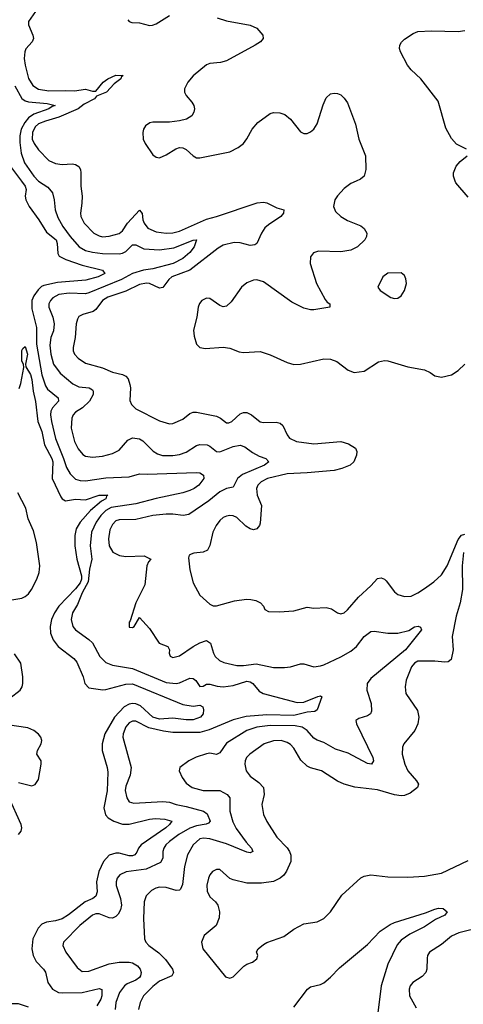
# Model space of a CAD drawing. Header units: inches. Extents: x 1305375 to 1407406, y 744550 to 841633.
# Tile 12 of 256: x 1311897 to 1314540, y 765100 to 770961. Entities that reach past the tile are written whole.
import ezdxf

# ---------------------------------------------------------------- set-up
doc = ezdxf.new("R2010")
doc.units = ezdxf.units.IN
doc.header["$MEASUREMENT"] = 0
doc.layers.add('B3716', color=7, linetype='Continuous')
doc.layers.add('B3717', color=7, linetype='Continuous')

msp = doc.modelspace()

# ---------------------------------------------------------------- linework, layer by layer
at = {"layer": 'B3716', "color": 5}
for points, elevation in [([(1311907.8, 770000), (1311930.1, 769970), (1311935.4, 769950), (1311930.1, 769910), (1311932.8, 769890), (1311952.7, 769850), (1312012, 769770), (1312057.2, 769697.3), (1312113.6, 769650), (1312120.3, 769630), (1312123.9, 769570), (1312133.2, 769553.2), (1312173, 769533), (1312270, 769500.3), (1312390.4, 769470), (1312405.3, 769450), (1312364.4, 769430), (1312290.4, 769410), (1312123.3, 769396.7), (1312041.1, 769378.9), (1312027.4, 769372.6), (1312006.5, 769353.5), (1311981.9, 769318.1), (1311969.7, 769290), (1311970, 769239.3), (1311996.6, 769130), (1311997.8, 769030), (1312030, 768847.4), (1312050, 768782.7), (1312062.4, 768762.4), (1312125.5, 768710), (1312127.8, 768690), (1312092.8, 768650), (1312083, 768630), (1312079.8, 768610), (1312085.9, 768570), (1312110, 768467.9), (1312158.9, 768350), (1312175.9, 768295.9), (1312197.1, 768257.1), (1312230, 768226.2), (1312257.8, 768217.8), (1312290, 768215.8), (1312410, 768234.1), (1312550, 768240.5), (1312610, 768258.8), (1312656.2, 768256.2), (1312950, 768266.3), (1312970, 768263.7), (1312992.2, 768250), (1312993.4, 768230), (1312964.2, 768190), (1312937, 768170), (1312910, 768157.8), (1312870, 768144.7), (1312710, 768111.7), (1312590, 768079.2), (1312443, 768057), (1312410, 768040.1), (1312381.4, 768010), (1312353.3, 767970), (1312325.9, 767910), (1312316.6, 767830), (1312327.2, 767750), (1312313, 767690), (1312305.9, 767614.1), (1312268.9, 767550), (1312240.7, 767479.3), (1312211.7, 767430), (1312203.5, 767390), (1312214.2, 767350), (1312230, 767329.2), (1312310, 767272.7), (1312330, 767252), (1312374.5, 767170), (1312410, 767135.6), (1312450, 767119.4), (1312570, 767098.2), (1312770, 767015.7), (1312830, 767010.1), (1312850, 767014.3), (1312910, 767040.9), (1312930, 767040.2), (1312947.3, 767027.3), (1312970, 766992.4), (1312990, 766993.7), (1313010, 767005.2), (1313030, 767006.5), (1313073.5, 766993.5), (1313110.1, 766990.1), (1313170, 766997.1), (1313250, 767023.6), (1313270, 767020.1), (1313285.8, 767010), (1313324.3, 766964.3), (1313347.4, 766950), (1313550, 766896.3), (1313590, 766898.2), (1313673.4, 766933.4), (1313690, 766937.1), (1313698, 766930), (1313670, 766852.3), (1313656.4, 766843.6), (1313610, 766839.2), (1313530, 766820.3), (1313370, 766823.8), (1313246.3, 766813.7), (1313170, 766794), (1313025.7, 766734.3), (1312970, 766718.2), (1312810, 766718.5), (1312754.6, 766725.4), (1312666.2, 766746.2), (1312590, 766785), (1312570, 766786.3), (1312550, 766776.5), (1312530, 766751), (1312513.4, 766710), (1312511, 766690), (1312560.5, 766510), (1312556.3, 766463.7), (1312530, 766398.4), (1312526.2, 766373.8), (1312535.3, 766330), (1312550, 766304.4), (1312577.6, 766297.6), (1312750, 766307.5), (1312790, 766303.1), (1312829.4, 766289.4), (1312890, 766278.1), (1312991.8, 766250), (1313013.6, 766233.6), (1313032.4, 766190), (1313022.2, 766177.8), (1313007.7, 766172.3), (1312950, 766161.8), (1312910, 766148.2), (1312845.5, 766110), (1312790.2, 766070), (1312768.6, 766050), (1312755.2, 766030), (1312750.2, 766010), (1312750.1, 765969.9), (1312735.3, 765944.7), (1312650, 765904.9), (1312532, 765888), (1312493.4, 765870), (1312476.9, 765850), (1312471.2, 765830), (1312472.6, 765807.4), (1312497.3, 765730), (1312504.4, 765690), (1312498, 765662), (1312483.4, 765636.6), (1312470, 765622), (1312450, 765613.3), (1312430, 765614.6), (1312370, 765638.4), (1312350, 765638), (1312330, 765629.8), (1312255.2, 765570), (1312157.6, 765470), (1312153.4, 765450), (1312171.7, 765410), (1312239.1, 765319.1), (1312270, 765295.2), (1312310, 765297.1), (1312430, 765340.8), (1312490, 765351.5), (1312549.2, 765350.8), (1312570, 765346.2), (1312598.5, 765330), (1312614.4, 765310), (1312620.7, 765290), (1312617.7, 765270), (1312610, 765259.2), (1312590, 765243), (1312537.4, 765222.6), (1312520.6, 765210), (1312492.6, 765170), (1312470, 765111.6), (1312466, 765070)], 1040), ([(1312009.8, 770000), (1312010, 769999.8), (1312064.2, 769964.2), (1312091.8, 769930), (1312102.8, 769890), (1312108.6, 769830), (1312124.8, 769784.8), (1312154.6, 769730), (1312198, 769670), (1312251.9, 769610), (1312288.3, 769588.3), (1312330, 769577.5), (1312390, 769570.5), (1312490, 769568.5), (1312510, 769571.9), (1312530, 769582), (1312570, 769620.6), (1312590, 769622), (1312636.8, 769596.8), (1312730, 769591.8), (1312815.9, 769604.1), (1312930, 769649), (1312950.5, 769650), (1312936.6, 769610), (1312910, 769575.6), (1312870, 769539.2), (1312812.2, 769510), (1312690, 769478.9), (1312635.3, 769470), (1312570.2, 769450), (1312504.7, 769415.3), (1312310, 769334.9), (1312290, 769329.9), (1312192.7, 769332.7), (1312130, 769326), (1312094.8, 769305.2), (1312080.2, 769290), (1312070.9, 769270), (1312070.9, 769250), (1312094.3, 769190), (1312102.6, 769150), (1312099.5, 769110), (1312083.3, 769070), (1312076.3, 769023.7), (1312081.8, 768970), (1312098.7, 768910), (1312137.7, 768857.7), (1312213.4, 768793.4), (1312250, 768775.3), (1312310.7, 768770), (1312330, 768758.4), (1312335.3, 768750), (1312334, 768730), (1312312.8, 768690), (1312271.1, 768650), (1312230, 768624.6), (1312216, 768610), (1312207.5, 768590), (1312203.9, 768530), (1312224.1, 768450), (1312245.9, 768405.9), (1312273.6, 768373.6), (1312290, 768363.2), (1312330, 768357.4), (1312390, 768362.6), (1312450, 768378.6), (1312490, 768398.2), (1312542.3, 768457.7), (1312570, 768471.9), (1312610, 768465.4), (1312630, 768454.2), (1312693.3, 768393.3), (1312717.5, 768377.5), (1312748, 768368), (1312810, 768367.7), (1312850, 768372.9), (1312890, 768387.2), (1312950, 768426), (1312970, 768431.8), (1313014, 768430), (1313030, 768423.6), (1313070, 768391.1), (1313090, 768387.9), (1313170, 768421.5), (1313210, 768429.4), (1313238.8, 768418.8), (1313284.5, 768384.5), (1313323.2, 768363.2), (1313364.4, 768350), (1313381.1, 768330), (1313356.5, 768310), (1313225.1, 768254.9), (1313195.7, 768230), (1313170, 768178.5), (1313130, 768169.9), (1313090, 768150.6), (1313023.3, 768096.7), (1312904.1, 768015.9), (1312870.2, 768009.8), (1312810, 768018.3), (1312770, 768018.7), (1312690, 768010.5), (1312590, 767985.4), (1312490, 767985), (1312470, 767977.2), (1312450, 767957.1), (1312434.8, 767925.2), (1312425.5, 767870), (1312430.1, 767830), (1312452.2, 767792.2), (1312491, 767771), (1312530, 767766.5), (1312638, 767770), (1312678, 767750), (1312665.2, 767734.8), (1312654.8, 767710), (1312643.4, 767596.6), (1312588.3, 767490), (1312556.3, 767383.7), (1312550, 767375.3), (1312550, 767344.7), (1312570, 767342.8), (1312579, 767350), (1312610, 767402), (1312670, 767338), (1312728.2, 767250), (1312780.5, 767230), (1312788.9, 767210), (1312787.8, 767190), (1312793.4, 767173.4), (1312810, 767164.4), (1312850, 767173.8), (1312931.3, 767230), (1312970, 767251.2), (1313010, 767265.7), (1313034, 767250), (1313050.9, 767190.9), (1313061.3, 767170), (1313087, 767147), (1313114.4, 767134.4), (1313190, 767117.9), (1313230, 767117.2), (1313306.3, 767126.3), (1313410, 767105.8), (1313475.4, 767104.6), (1313510, 767108.5), (1313570, 767127.4), (1313590, 767127.2), (1313650, 767108.9), (1313690, 767114), (1313710, 767121.8), (1313810, 767168.6), (1313870, 767202.3), (1313903.2, 767230), (1313950, 767290.2), (1313990, 767318.5), (1314010, 767321.3), (1314090.2, 767310.2), (1314150, 767310.2), (1314215.4, 767324.6), (1314250, 767347), (1314271.3, 767351.3), (1314285.2, 767345.2), (1314290.5, 767330), (1314195.2, 767210), (1313990, 767039.8), (1313967.6, 767010), (1313965, 766970), (1313991.1, 766890), (1313994, 766846), (1313986.4, 766830), (1313970, 766817.4), (1313917.7, 766802.3), (1313900.5, 766790), (1313904.2, 766770), (1314001.4, 766570), (1314005.2, 766550), (1313994, 766530), (1313970, 766533.6), (1313854.2, 766594.2), (1313779.3, 766619.3), (1313710, 766657.8), (1313670, 766671.6), (1313650, 766684.8), (1313610.8, 766730.8), (1313581.1, 766750), (1313538.1, 766758.1), (1313390, 766758.8), (1313309.4, 766750.6), (1313250.2, 766730), (1313130, 766655), (1313090, 766597.7), (1313070, 766587.3), (1313030, 766594.5), (1313010, 766591.9), (1312949.3, 766570.7), (1312905.5, 766550), (1312850.7, 766510), (1312847.7, 766490), (1312865.7, 766450), (1312890, 766415.8), (1312923.8, 766390), (1312990, 766373.2), (1313090, 766372.7), (1313134.3, 766350), (1313149.1, 766329.1), (1313149.4, 766250), (1313166.5, 766186.5), (1313186.1, 766146.1), (1313245.6, 766065.6), (1313277.8, 766030), (1313285.5, 766010), (1313270, 766001.7), (1313250, 766004.8), (1313130, 766054.6), (1313030, 766085.4), (1312991.7, 766088.3), (1312970, 766084.8), (1312930, 766049.7), (1312897.8, 765990), (1312879.8, 765920.2), (1312866.7, 765813.3), (1312855.1, 765784.9), (1312850, 765780.4), (1312830, 765778.4), (1312770, 765795), (1312730, 765796.8), (1312708.4, 765791.6), (1312682.3, 765777.7), (1312650, 765745.6), (1312639.4, 765710), (1312634.3, 765610), (1312640.2, 765490), (1312649, 765470), (1312667.4, 765450), (1312726, 765406), (1312766.7, 765366.7), (1312808.3, 765310), (1312813.4, 765290), (1312803.6, 765270), (1312730, 765237), (1312690, 765206.1), (1312634.2, 765150), (1312614.4, 765110), (1312604.8, 765070)], 1060), ([(1312261.6, 770000), (1312261.7, 769970), (1312268.7, 769910), (1312267.9, 769870), (1312258.6, 769810), (1312261.3, 769790), (1312282.2, 769750), (1312339.6, 769690), (1312370, 769674), (1312390, 769668.9), (1312430, 769672.3), (1312490, 769688.2), (1312510, 769704.7), (1312539.2, 769750), (1312610, 769827.7), (1312626.7, 769806.7), (1312630.9, 769770), (1312638.3, 769750), (1312660.2, 769720.2), (1312710, 769697.6), (1312770, 769690.8), (1312810, 769693.3), (1312850, 769701.8), (1313010, 769774.5), (1313069.9, 769790.1), (1313312, 769872), (1313350, 769875.8), (1313370, 769872), (1313430, 769841.3), (1313471.3, 769830), (1313468.4, 769810), (1313453.4, 769790), (1313379.2, 769740.8), (1313358.4, 769721.6), (1313337.1, 769690), (1313310.2, 769630), (1313298.3, 769621.7), (1313270, 769616.4), (1313210, 769632.8), (1313175.9, 769635.9), (1313110, 769618.2), (1313079, 769601), (1312910, 769470.3), (1312803.5, 769430), (1312785.3, 769414.7), (1312750, 769367.1), (1312730, 769363.9), (1312670.3, 769390.3), (1312652.8, 769392.8), (1312610, 769385), (1312530, 769344.7), (1312422.3, 769310), (1312391.1, 769288.9), (1312350, 769235.9), (1312335.4, 769224.6), (1312273, 769207), (1312250, 769195.4), (1312240.7, 769179.3), (1312232.9, 769150), (1312227.8, 769070), (1312215, 769010), (1312215.8, 768990), (1312224, 768970), (1312245.9, 768945.9), (1312290, 768917.2), (1312390, 768889.5), (1312450, 768863.2), (1312510.1, 768850.1), (1312530, 768839.6), (1312542.6, 768822.6), (1312554, 768790), (1312557.5, 768770), (1312553.7, 768693.7), (1312563.1, 768670), (1312590, 768644.9), (1312730, 768572.9), (1312790, 768555.3), (1312810, 768557.6), (1312870, 768583.7), (1312910, 768616.9), (1312930, 768624.4), (1312950, 768624.7), (1313070, 768600.9), (1313093.4, 768590), (1313130, 768561.3), (1313142.3, 768562.3), (1313160.7, 768570), (1313210, 768615.6), (1313230, 768623.6), (1313250, 768622.8), (1313278, 768610), (1313330, 768568), (1313350, 768564.2), (1313426.1, 768566.1), (1313450, 768559), (1313465.9, 768545.9), (1313490.3, 768490), (1313505.7, 768470), (1313545.5, 768450), (1313650, 768437.1), (1313810, 768451), (1313856.6, 768436.6), (1313898.4, 768410), (1313905.3, 768390), (1313904.9, 768370), (1313887.8, 768330), (1313866.7, 768310), (1313817.1, 768290), (1313770, 768278.4), (1313610, 768263.1), (1313490, 768257.6), (1313373.7, 768230), (1313335.8, 768210), (1313315.5, 768190), (1313308.4, 768170), (1313312.9, 768130), (1313338.6, 768070), (1313330, 767964), (1313326.3, 767950), (1313310, 767929.7), (1313290, 767925.1), (1313269.8, 767929.8), (1313245.4, 767945.4), (1313190, 767997.7), (1313170, 768007.4), (1313150, 768010.8), (1313130, 768006.6), (1313110, 767997.6), (1313090, 767981.1), (1313067.2, 767950), (1313048.3, 767910), (1313029.3, 767830.7), (1313015.8, 767804.2), (1312990, 767792), (1312933.9, 767786.1), (1312919.3, 767780.7), (1312907, 767773), (1312902.5, 767757.5), (1312910, 767686), (1312930.2, 767610), (1312970, 767535.3), (1313030, 767483), (1313050, 767473), (1313070, 767472.2), (1313178, 767502), (1313248.5, 767511.5), (1313274, 767510), (1313303.9, 767503.9), (1313331.3, 767490), (1313350.5, 767470.5), (1313358, 767450), (1313378.8, 767438.8), (1313442.8, 767437.2), (1313530, 767443.1), (1313610, 767463.7), (1313650, 767458), (1313722.3, 767462.3), (1313754.9, 767454.9), (1313790, 767430.8), (1313810, 767424), (1313830, 767430.7), (1313850, 767448), (1313915.6, 767524.4), (1313990, 767590.3), (1314030, 767634.4), (1314050, 767639.5), (1314070, 767631.7), (1314081.2, 767621.2), (1314130, 767556.4), (1314150, 767539.5), (1314190, 767527), (1314230, 767530.3), (1314270, 767549), (1314310, 767575.8), (1314364.7, 767615.3), (1314410, 767656.5), (1314444.9, 767710), (1314510, 767867.4), (1314530, 767892.7), (1314550, 767898.3)], 1080), ([(1313902.2, 770000), (1313870, 769985.3), (1313830, 769956.2), (1313790, 769912.9), (1313775.8, 769890), (1313766.8, 769850), (1313779.6, 769819.6), (1313810.3, 769790), (1313850, 769766.5), (1313930, 769733.6), (1313950, 769718), (1313965.8, 769690), (1313964.2, 769670), (1313954.4, 769650), (1313910.7, 769609.3), (1313870.1, 769589.9), (1313810, 769580.1), (1313677.5, 769582.5), (1313647.3, 769572.7), (1313629.2, 769550), (1313627.8, 769510), (1313665.5, 769390), (1313716.4, 769296.4), (1313730, 769279.5), (1313744.9, 769270), (1313746, 769250), (1313650, 769234.9), (1313630, 769234.9), (1313590, 769244.7), (1313519.1, 769279.1), (1313350, 769400.2), (1313310, 769412.9), (1313290, 769411.5), (1313250, 769395.2), (1313218, 769370), (1313157.6, 769282.4), (1313130, 769255.8), (1313110, 769252.7), (1313090, 769260.3), (1313030, 769300.9), (1313010, 769303.5), (1312982.3, 769290), (1312968.3, 769271.7), (1312960.6, 769250), (1312952.9, 769190), (1312932.7, 769112.7), (1312937.2, 769077.2), (1312950.4, 769030), (1312970.3, 769010.3), (1313003.8, 769003.8), (1313110, 769012.6), (1313150, 769006.5), (1313204.9, 768984.9), (1313230, 768979.7), (1313330, 768985.8), (1313390, 768965.7), (1313490, 768920.2), (1313530, 768909.4), (1313570, 768910.2), (1313710, 768942.8), (1313750, 768940.8), (1313786.4, 768926.4), (1313854.5, 768874.5), (1313890, 768860.3), (1313950, 768868.9), (1314035.7, 768924.3), (1314070, 768931.7), (1314090, 768930.3), (1314210, 768894.9), (1314310, 768876.4), (1314342, 768862), (1314370, 768841.6), (1314410, 768833), (1314470, 768848.2), (1314510, 768873.4), (1314550, 768910.8)], 1120), ([(1314570, 769905.1), (1314495.6, 769990), (1314492, 770000)], 1120), ([(1311893.9, 768766.1), (1311903.9, 768796.1), (1311921.3, 768890), (1311919.3, 768910), (1311910, 768928.7), (1311910, 768991.3), (1311915.9, 769004.1), (1311930, 769016.3), (1311942.8, 768970), (1311932.6, 768910), (1311934.2, 768894.2), (1311960.7, 768850), (1311970, 768819.1), (1311977.1, 768750), (1311991.6, 768688.4), (1312004.5, 768570), (1312029.6, 768510), (1312045.5, 768430), (1312088.6, 768350), (1312094.2, 768330), (1312091.1, 768230), (1312142, 768122), (1312150, 768109.1), (1312170, 768097.4), (1312230, 768107.1), (1312290, 768102.2), (1312370, 768131.1), (1312422.8, 768130), (1312415.3, 768124.7), (1312410.3, 768110), (1312384.9, 768095.1), (1312319.9, 768040.1), (1312258.1, 767970), (1312233.4, 767930), (1312225, 767890), (1312226.1, 767830), (1312236.7, 767750), (1312264.6, 767650), (1312265, 767630), (1312257.7, 767610), (1312230, 767572.7), (1312131, 767470), (1312104, 767430), (1312087.3, 767390), (1312078.9, 767350), (1312081.5, 767310), (1312097.3, 767270), (1312127.1, 767230), (1312218.9, 767158.9), (1312236.8, 767136.8), (1312275.5, 767050), (1312285.8, 767010), (1312310, 766983.2), (1312392, 766972), (1312410, 766973.5), (1312530, 767006.4), (1312570, 767008.5), (1312870, 766883.8), (1312930, 766874.6), (1312970, 766880.2), (1312987.4, 766870), (1312992.1, 766852.1), (1312990.1, 766830), (1312974.2, 766810), (1312930, 766794.4), (1312890, 766793.4), (1312810, 766803.4), (1312730, 766798.1), (1312689.8, 766809.8), (1312616.9, 766876.9), (1312590, 766888.1), (1312570, 766890.6), (1312550, 766886.8), (1312520.4, 766870), (1312462.3, 766810), (1312404.1, 766710), (1312388.6, 766650), (1312389.5, 766610), (1312418.9, 766510), (1312422.5, 766482.5), (1312417.5, 766370), (1312398.9, 766270), (1312408.7, 766228.7), (1312425.2, 766210), (1312458, 766190), (1312510, 766173.1), (1312550, 766173.4), (1312670, 766202.2), (1312706.1, 766206.1), (1312762.8, 766202.8), (1312803.8, 766190), (1312790.2, 766170), (1312767.3, 766150), (1312621.6, 766050), (1312604.5, 766030), (1312595.1, 766004.9), (1312583.6, 765990), (1312570, 765984.5), (1312550, 765984.1), (1312490, 765999.9), (1312470, 766000.6), (1312430, 765987), (1312397.4, 765950), (1312369.3, 765890), (1312355, 765830), (1312358.9, 765770), (1312350, 765743.2), (1312333.8, 765730), (1312288.1, 765710), (1312187.7, 765632.3), (1312150.4, 765609.6), (1312110, 765596.9), (1312056.4, 765590), (1312030, 765578.1), (1312006.4, 765553.6), (1311974.5, 765490), (1311970.1, 765430), (1311976.8, 765390), (1311995.7, 765355.7), (1312039.7, 765310), (1312051.2, 765291.2), (1312064.1, 765230), (1312091.8, 765190), (1312128.9, 765170), (1312150, 765167.9), (1312270, 765170.1), (1312370, 765193.7), (1312387.4, 765187.4), (1312387.2, 765150), (1312380.4, 765130), (1312356.1, 765090)], 1020), ([(1311850, 767507.5), (1311910, 767517.4), (1311930, 767526.8), (1311950, 767544.2), (1311968.2, 767570), (1311999.5, 767630), (1312013.8, 767670), (1312016.9, 767710), (1311997.8, 767850), (1311979.2, 767919.2), (1311948.2, 767990), (1311932.7, 768052.7), (1311885.1, 768145.1)], 1020), ([(1314540.6, 767790), (1314532.6, 767710), (1314534.6, 767570), (1314522.4, 767490), (1314498.7, 767410), (1314474.7, 767290), (1314479.4, 767210), (1314467.2, 767152.8), (1314450, 767137.9), (1314430, 767136.2), (1314370, 767143), (1314270, 767142.6), (1314248.6, 767131.4), (1314230.7, 767110), (1314200.7, 767030), (1314193.1, 766990), (1314197.5, 766950), (1314267.2, 766850), (1314276, 766810), (1314268.9, 766770), (1314251.8, 766730), (1314185.3, 766650), (1314178, 766630), (1314176, 766590), (1314191.6, 766530), (1314210.3, 766490), (1314262, 766430), (1314273.7, 766410), (1314267, 766390), (1314222.9, 766357.1), (1314190, 766342.8), (1314170, 766340.3), (1314130, 766346.5), (1314030, 766377.7), (1313893.2, 766393.2), (1313830, 766411.1), (1313790, 766428.2), (1313696.2, 766490), (1313630, 766506.8), (1313610, 766517.2), (1313572.7, 766552.7), (1313530, 766624), (1313510, 766646.4), (1313490, 766659), (1313456, 766670), (1313410, 766668.5), (1313353.7, 766650), (1313268.9, 766590), (1313247.9, 766570), (1313240.3, 766550), (1313238.3, 766530), (1313245.7, 766490), (1313270, 766458.7), (1313321.4, 766421.4), (1313350.3, 766390), (1313352.9, 766350), (1313339.6, 766290), (1313350.3, 766230), (1313368.7, 766188.7), (1313430, 766094.4), (1313491.2, 766031.2), (1313505.3, 766010), (1313512.1, 765987.9), (1313512.2, 765950), (1313486.9, 765893.1), (1313470.3, 765869.8), (1313450, 765851.6), (1313410, 765831.8), (1313338.7, 765821.3), (1313250, 765821.1), (1313170, 765840.5), (1313150, 765848), (1313090, 765903.1), (1313070, 765903.5), (1313045.5, 765890), (1313029.6, 765870.4), (1313022.2, 765850), (1313012.9, 765810), (1313013.4, 765773.4), (1313030, 765740.3), (1313063.7, 765710), (1313078.3, 765690), (1313087.1, 765650), (1313084.8, 765615.2), (1313068.7, 765570), (1312995.8, 765510), (1312981.3, 765470), (1312988.4, 765430), (1313123.8, 765263.8), (1313150, 765254.8), (1313170, 765264), (1313232, 765328), (1313250, 765339.5), (1313284, 765350), (1313309.3, 765370), (1313315.1, 765390), (1313307.2, 765412.8), (1313317.2, 765430), (1313350, 765456.3), (1313370, 765467.7), (1313470, 765503.7), (1313530, 765547.2), (1313590, 765579.5), (1313670, 765590.3), (1313709.5, 765610), (1313749.5, 765650), (1313816.9, 765750), (1313930, 765852), (1313950, 765862), (1313990, 765870.3), (1314090, 765858.9), (1314210, 765856), (1314310, 765863.7), (1314410, 765881.1), (1314570, 765956.1)], 1080), ([(1311837.8, 766922.2), (1311900.2, 766970), (1311911.6, 766990), (1311915.8, 767010), (1311915.1, 767050), (1311903.4, 767130), (1311865.7, 767185.6)], 1020), ([(1311890, 766419.8), (1311970, 766401.3), (1311990, 766408.8), (1312010, 766439.1), (1312025.7, 766530), (1312024.7, 766550), (1311999.7, 766590), (1312004.1, 766610), (1312024.8, 766650), (1312028.9, 766670), (1312023.8, 766690), (1312010, 766708.4), (1311980.5, 766730), (1311946.5, 766746.5), (1311824.5, 766764.5)], 1020), ([(1311890, 766110.2), (1311906.3, 766130), (1311910.5, 766150), (1311905.6, 766170), (1311832.6, 766332.6)], 1020), ([(1313530, 765083), (1313612, 765190), (1313630, 765204.4), (1313690, 765217), (1313710, 765227), (1313750, 765261.7), (1313802.3, 765317.7), (1313970, 765456.5), (1314045.2, 765534.8), (1314105, 765575), (1314130, 765587.3), (1314314.7, 765645.3), (1314370, 765667.4), (1314392.9, 765672.9), (1314421, 765670), (1314444.9, 765650), (1314430.4, 765630), (1314374.4, 765605.6), (1314310, 765560.6), (1314222.2, 765517.8), (1314170, 765481), (1314146.5, 765453.5), (1314090, 765339.7), (1314051.5, 765210), (1314030.2, 765050)], 1060), ([(1314650, 765559.8), (1314513.5, 765526.5), (1314470, 765505.3), (1314410, 765455.4), (1314339.5, 765410), (1314327.4, 765390), (1314324.5, 765375.5), (1314323.2, 765310), (1314316.9, 765290), (1314295.2, 765264.8), (1314239.5, 765230), (1314224, 765210), (1314217.8, 765190), (1314219.6, 765150), (1314258.7, 765078.7)], 1080), ([(1311950, 765082.3), (1311890, 765102.7), (1311830, 765102.5), (1311770, 765088.3)], 1020)]:
    msp.add_lwpolyline(points, dxfattribs=dict(at, elevation=elevation))
at = {"layer": 'B3716', "color": 5, "elevation": 1140}
msp.add_lwpolyline([(1314170, 769455.3), (1314090, 769452.7), (1314061, 769430), (1314031.3, 769370), (1314044.7, 769350), (1314107.9, 769307.9), (1314130, 769301), (1314150, 769302.8), (1314170, 769318), (1314189.2, 769350), (1314201.2, 769390), (1314198.6, 769418.6), (1314190, 769438)], close=True, dxfattribs=at)
at = {"layer": 'B3717', "color": 5}
for points, elevation in [([(1311990.3, 771010), (1311950.3, 770950), (1311949.2, 770930), (1311974.7, 770870), (1311978.5, 770850), (1311971.3, 770830), (1311932.8, 770787.2), (1311927.1, 770770), (1311924.1, 770730), (1311928.8, 770690), (1311949.3, 770610.7), (1311976, 770570), (1312010, 770548), (1312070, 770537.4), (1312170, 770540.5), (1312223, 770537), (1312288.3, 770548.3), (1312330, 770536), (1312350, 770536), (1312394.7, 770590), (1312421.7, 770610), (1312470, 770630.8), (1312514, 770630), (1312501.7, 770618.3), (1312499.3, 770610), (1312460.3, 770579.7), (1312413.4, 770530), (1312354.6, 770505.4), (1312343, 770490), (1312282, 770458), (1312244.8, 770430), (1312130, 770381.8), (1312050, 770358), (1312010, 770340.9), (1311990, 770323.7), (1311972.9, 770290), (1311971.6, 770250), (1311983.5, 770223.5), (1312010, 770187.3), (1312070, 770124.1), (1312110, 770105.1), (1312150, 770100.1), (1312210, 770102.6), (1312230, 770098.6), (1312250, 770087), (1312258.5, 770070), (1312261.3, 770050), (1312261.6, 770000)], 1080), ([(1312541.4, 770961.4), (1312550, 770950.7), (1312564.9, 770944.9), (1312610, 770942.4), (1312670, 770926), (1312688.3, 770928.3), (1312710, 770935.8), (1312790, 770987)], 1120), ([(1313073.1, 770973.1), (1313130, 770954.5), (1313270, 770929.2), (1313310.4, 770910), (1313346.7, 770870), (1313348.7, 770850), (1313332.2, 770830), (1313300.3, 770810), (1313130, 770715.5), (1313093.6, 770706.4), (1313030, 770699.8), (1313010, 770692.3), (1312930, 770627.4), (1312899.7, 770590), (1312878.9, 770550), (1312879.5, 770530), (1312888.9, 770510), (1312922.8, 770470), (1312933.8, 770450), (1312938, 770430), (1312934.9, 770410), (1312922.3, 770390), (1312890.1, 770369.9), (1312850, 770358.4), (1312790, 770352.1), (1312690, 770351.7), (1312673, 770347), (1312646, 770330), (1312634, 770310), (1312630.3, 770290), (1312632.9, 770250), (1312643.9, 770223.9), (1312690, 770157.6), (1312710, 770142.7), (1312730, 770139.7), (1312770, 770157.8), (1312827, 770193), (1312850, 770200.2), (1312870, 770198.4), (1312888.3, 770188.3), (1312930, 770150.2), (1312950, 770139.6), (1312970, 770139.1), (1313150, 770175.6), (1313198.9, 770201.1), (1313230, 770225.3), (1313250, 770252.2), (1313281.4, 770310), (1313316, 770350), (1313390, 770402.2), (1313410, 770409.2), (1313447.7, 770407.7), (1313477.4, 770397.4), (1313510, 770368.5), (1313570, 770293), (1313590, 770283), (1313610, 770283), (1313630, 770293), (1313649.4, 770310), (1313670, 770340.7), (1313705.3, 770454.7), (1313723.1, 770496.9), (1313750, 770519.5), (1313770, 770524.2), (1313790, 770522.6), (1313810, 770513.4), (1313830, 770494.4), (1313850, 770466), (1313898.5, 770338.5), (1313917.8, 770250), (1313958.2, 770150), (1313959.7, 770070), (1313949, 770030), (1313928.1, 770011.9), (1313902.2, 770000)], 1120), ([(1314559, 770190), (1314500.7, 770220.7), (1314470, 770254.5), (1314436.5, 770316.5), (1314390, 770475.6), (1314287.1, 770610), (1314230, 770663.5), (1314208.7, 770690), (1314165.7, 770770), (1314161.1, 770790), (1314163, 770810), (1314172.5, 770827.5), (1314190, 770845.5), (1314240.8, 770879.2), (1314270, 770890.3), (1314350, 770894.3), (1314510.4, 770890.4), (1314550, 770897)], 1120), ([(1311868.3, 770568.3), (1311910, 770492.1), (1311930, 770478.2), (1311950, 770472.2), (1312061.6, 770461.6), (1312107.7, 770450), (1312090, 770444.1), (1312071.5, 770430), (1311981.6, 770398.4), (1311950, 770376.2), (1311926.9, 770350), (1311906.2, 770310), (1311898.2, 770270), (1311898.3, 770230), (1311906.7, 770166.7), (1311925.7, 770110), (1311980.6, 770030), (1312009.8, 770000)], 1060), ([(1311786.9, 770000), (1311771.2, 770031.2), (1311716.8, 770116.8), (1311639.2, 770179.2), (1311600.5, 770200.5), (1311569.7, 770210), (1311522.5, 770242.5), (1311503.7, 770250), (1311495.3, 770270), (1311510, 770274), (1311575.2, 770255.2), (1311630, 770247.6), (1311680.3, 770230), (1311724.4, 770204.4), (1311750, 770195.8), (1311776.6, 770203.3), (1311810, 770242.4), (1311818.3, 770238.3), (1311824.9, 770224.9), (1311829.3, 770190), (1311824.4, 770130), (1311836.1, 770096.1), (1311907.8, 770000)], 1040), ([(1314492, 770000), (1314481.3, 770030), (1314481.3, 770050), (1314496.9, 770090), (1314522.2, 770117.8), (1314562.7, 770150)], 1120)]:
    msp.add_lwpolyline(points, dxfattribs=dict(at, elevation=elevation))

doc.saveas('drawing.dxf')
